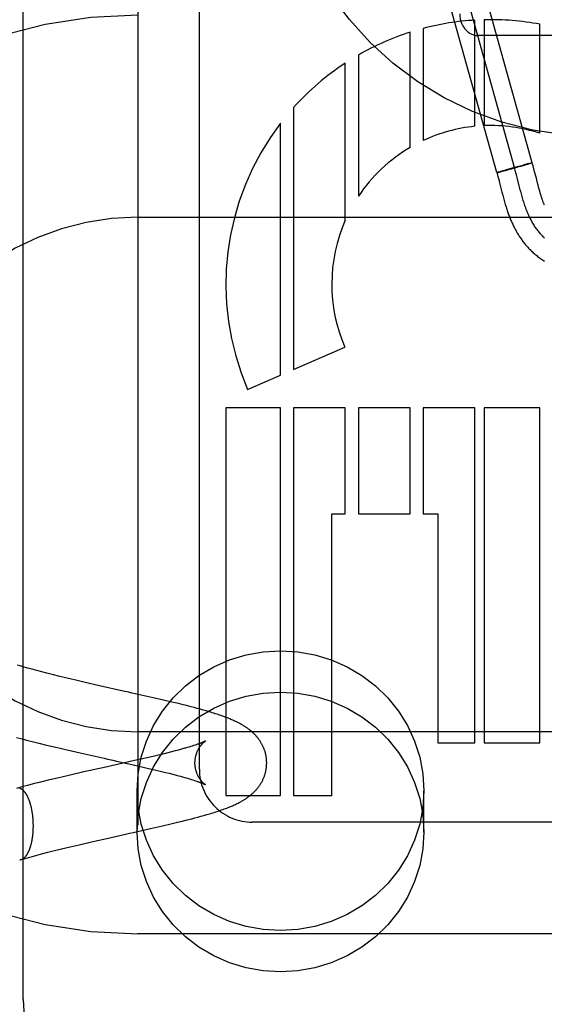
# Model space of a CAD drawing. Header units: inches. Extents: x 0 to 200, y 0 to 129.
# Tile 41 of 118: x 98.689 to 98.975, y 48.195 to 48.731. Entities that reach past the tile are written whole.
import ezdxf

# ---------------------------------------------------------------- set-up
doc = ezdxf.new("R2010")
doc.units = ezdxf.units.IN
doc.header["$LTSCALE"] = 11
doc.header["$MEASUREMENT"] = 0
doc.linetypes.add('HIDDEN', pattern=[0.2, 0.1, -0.1])
doc.layers.add('DEFAULT_2', color=8, linetype='HIDDEN')

msp = doc.modelspace()

# ---------------------------------------------------------------- linework, layer by layer
at = {"layer": 'DEFAULT_2', "color": 8, "linetype": 'HIDDEN'}
for p, q in [((98.75378650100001, 51.5929640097), (98.75378650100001, 46.09246000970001)), ((98.69128650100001, 48.1980654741), (98.69128650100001, 48.9411152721)), ((98.78718650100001, 48.3233255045), (98.78718650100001, 48.9281952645)), ((98.9681716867, 48.6534554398), (98.9279915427, 48.7979621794)), ((98.94890268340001, 48.6480976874), (98.9087225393, 48.792604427)), ((98.9585371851, 48.6507765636), (98.91835704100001, 48.79528330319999)), ((98.93706455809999, 48.6732899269), (98.93706455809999, 48.7310590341)), ((98.9421330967, 48.7312699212), (98.9421330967, 48.6736422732)), ((98.9723154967, 48.6694738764), (98.9723154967, 48.7288092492)), ((98.9018140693, 48.6618013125), (98.9018140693, 48.7244965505)), ((98.9089538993, 48.72657313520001), (98.9089538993, 48.6655601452)), ((99.068786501, 48.7226650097), (98.93878650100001, 48.7226650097)), ((98.8737034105, 48.7120850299), (98.8737034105, 48.6352430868)), ((98.86655736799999, 48.6222335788), (98.86655736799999, 48.7076861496)), ((98.83845436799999, 48.6835311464), (98.83845436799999, 48.5409433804)), ((98.8313107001, 48.5378516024), (98.8313107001, 48.6749266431)), ((98.96511764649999, 48.652698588), (98.9632356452, 48.65219346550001)), ((98.9638672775, 48.6521527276), (98.96551915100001, 48.6526302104)), ((98.96612093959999, 48.6529630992), (98.9649840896, 48.65266360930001)), ((98.9653581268, 48.6525834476), (98.9663469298, 48.6528734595)), ((98.96609882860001, 48.6529579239), (98.96679522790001, 48.6531383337)), ((98.96631228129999, 48.65286332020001), (98.9672286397, 48.6531381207)), ((98.9667284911, 48.65312054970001), (98.9671865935, 48.65323774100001)), ((98.9671432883, 48.6532261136), (98.96743980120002, 48.6533008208)), ((98.9672286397, 48.6531381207), (98.9681716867, 48.6534554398)), ((98.96763926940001, 48.6533485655), (98.9674106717, 48.6532928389)), ((98.9677066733, 48.65336465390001), (98.9675888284, 48.6533372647)), ((98.9498582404, 48.6484188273), (98.9489151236, 48.64810145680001)), ((98.94931891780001, 48.6481769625), (98.949453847, 48.648209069)), ((98.949453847, 48.648209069), (98.94960705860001, 48.6482463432)), ((98.94960705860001, 48.6482463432), (98.94987047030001, 48.6483117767)), ((98.94985083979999, 48.6483075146), (98.9502824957, 48.648416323)), ((98.9498582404, 48.6484188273), (98.9505473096, 48.6486262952)), ((98.9502430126, 48.6484068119), (98.9509476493, 48.648589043)), ((98.9502603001, 48.64854044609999), (98.9510288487, 48.6487688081)), ((98.9508904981, 48.6485736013), (98.95205957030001, 48.6488818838)), ((98.95214890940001, 48.6490955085), (98.9509828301, 48.6487551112)), ((98.9519316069, 48.6488483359), (98.9536213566, 48.64930087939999)), ((98.9519984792, 48.6490520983), (98.9539801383, 48.6496216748)), ((98.9535955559, 48.6492943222), (98.956421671, 48.6500647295)), ((98.95388026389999, 48.64959292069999), (98.9543425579, 48.6497248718)), ((98.95425647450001, 48.6497001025), (98.9574553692, 48.65060216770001)), ((98.9562962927, 48.6500306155), (98.9598283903, 48.651010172)), ((98.96066679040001, 48.6514922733), (98.9572902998, 48.6505556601)), ((98.9596086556, 48.6469230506), (98.9591729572, 48.6485518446)), ((98.9596439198, 48.6509582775), (98.9628176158, 48.6518532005)), ((98.9604930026, 48.6514448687), (98.963337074, 48.652221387)), ((98.962742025, 48.6518314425), (98.9640767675, 48.6522130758)), ((98.9691034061, 48.650132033), (98.96864684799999, 48.65181771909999)), ((98.96952014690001, 48.6485489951), (98.9691034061, 48.650132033)), ((98.9495178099, 48.6459482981), (98.94996444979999, 48.6442773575)), ((98.94996444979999, 48.6442773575), (98.95041385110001, 48.64254956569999)), ((98.95041385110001, 48.64254956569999), (98.95173420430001, 48.6373912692)), ((98.9601860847, 48.64470098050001), (98.9596086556, 48.6469230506)), ((98.9611379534, 48.6409748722), (98.9601860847, 48.64470098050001)), ((98.9713932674, 48.6412606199), (98.9709290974, 48.6430512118)), ((98.95173420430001, 48.6373912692), (98.95215057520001, 48.6357948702)), ((98.9617137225, 48.6387492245), (98.9611379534, 48.6409748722)), ((98.96210365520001, 48.63727857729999), (98.9617137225, 48.6387492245)), ((98.962500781, 48.6358234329), (98.96210365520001, 48.63727857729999)), ((98.9716921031, 48.6401310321), (98.9713932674, 48.6412606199)), ((98.97198538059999, 48.6390462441), (98.9716921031, 48.6401310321)), ((98.9722748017, 48.638003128), (98.97198538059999, 48.6390462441)), ((98.97256103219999, 48.6370020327), (98.9722748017, 48.638003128)), ((98.95215057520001, 48.6357948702), (98.9525548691, 48.63428072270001)), ((98.9525548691, 48.63428072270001), (98.9529530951, 48.6328330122)), ((98.75378650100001, 48.62378815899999), (99.25378650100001, 48.62378815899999)), ((98.83845436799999, 48.5409433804), (98.86629523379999, 48.5529929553)), ((98.8134353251, 48.5301150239), (98.8313107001, 48.5378516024)), ((98.8313107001, 48.5200357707), (98.8015891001, 48.5200357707)), ((98.8015891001, 48.5200357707), (98.8015891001, 48.3089881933)), ((98.8313107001, 48.3089881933), (98.8313107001, 48.5200357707)), ((98.86655736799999, 48.5200357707), (98.8384467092, 48.5200357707)), ((98.8384467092, 48.5200357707), (98.83845436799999, 48.3089881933)), ((98.86655736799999, 48.4624357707), (98.86655736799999, 48.5200357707)), ((98.9018140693, 48.5200357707), (98.8737034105, 48.5200357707)), ((98.8737034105, 48.5200357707), (98.8737034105, 48.4624357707)), ((98.9018140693, 48.4624357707), (98.9018140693, 48.5200357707)), ((98.93706455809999, 48.5200357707), (98.9089538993, 48.5200357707)), ((98.9089538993, 48.5200357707), (98.9089538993, 48.4624357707)), ((98.93706455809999, 48.33778817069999), (98.93706455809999, 48.5200357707)), ((98.9723154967, 48.5200357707), (98.9421330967, 48.5200357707)), ((98.9421330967, 48.5200357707), (98.9421330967, 48.33778817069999)), ((98.9723154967, 48.33778817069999), (98.9723154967, 48.5200357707)), ((98.85918836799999, 48.4624357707), (98.86655736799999, 48.4624357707)), ((98.85918836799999, 48.3089881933), (98.85918836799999, 48.4624357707)), ((98.8737034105, 48.4624357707), (98.9018140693, 48.4624357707)), ((98.9089538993, 48.4624357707), (98.9167891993, 48.4624357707)), ((98.9167891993, 48.4624357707), (98.9167891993, 48.33778817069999)), ((98.6896812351, 48.3796241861), (98.6881044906, 48.3800863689)), ((98.6912884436, 48.3791609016), (98.6896812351, 48.3796241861)), ((98.6937536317, 48.3784644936), (98.6912884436, 48.3791609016)), ((98.6962808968, 48.3777668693), (98.6937536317, 48.3784644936)), ((98.69886592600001, 48.3770687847), (98.6962808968, 48.3777668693)), ((98.7015044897, 48.3763708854), (98.69886592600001, 48.3770687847)), ((98.7041935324, 48.375673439), (98.7015044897, 48.3763708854)), ((98.707851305, 48.3747448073), (98.7041935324, 48.375673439)), ((98.710642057, 48.3740502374), (98.707851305, 48.3747448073)), ((98.7144170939, 48.3731276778), (98.710642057, 48.3740502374)), ((98.7192095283, 48.3719809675), (98.7144170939, 48.3731276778)), ((98.72504290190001, 48.3706158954), (98.7192095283, 48.3719809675)), ((98.7329091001, 48.3688159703), (98.72504290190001, 48.3706158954)), ((98.7457227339, 48.3659436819), (98.7329091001, 48.3688159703)), ((98.750604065, 48.3648561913), (98.7486568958, 48.365290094)), ((98.76208798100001, 48.362276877), (98.750604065, 48.3648561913)), ((98.76766052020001, 48.3609980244), (98.76208798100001, 48.362276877)), ((98.77219722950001, 48.3599336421), (98.76766052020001, 48.3609980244)), ((98.7757508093, 48.35908003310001), (98.77219722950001, 48.3599336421)), ((98.7783716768, 48.3584363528), (98.7757508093, 48.35908003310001)), ((98.7800988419, 48.358004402), (98.7783716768, 48.3584363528)), ((98.7826578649, 48.3573512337), (98.7800988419, 48.358004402)), ((98.7843409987, 48.3569118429), (98.7826578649, 48.3573512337)), ((98.7860051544, 48.3564686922), (98.7843409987, 48.3569118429)), ((98.7876539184, 48.356020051), (98.7860051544, 48.3564686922)), ((98.78929401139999, 48.3555631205), (98.7876539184, 48.356020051)), ((98.79093204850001, 48.3550948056), (98.78929401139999, 48.3555631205)), ((99.25378650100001, 48.343788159), (98.75378650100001, 48.343788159)), ((98.6877845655, 48.3406757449), (98.69080300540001, 48.33987336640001)), ((98.69080300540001, 48.33987336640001), (98.6938395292, 48.33908307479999)), ((98.6938395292, 48.33908307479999), (98.6968909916, 48.3383043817)), ((98.6968909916, 48.3383043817), (98.6999536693, 48.33753698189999)), ((98.6999536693, 48.33753698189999), (98.7040485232, 48.3365308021)), ((98.7040485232, 48.3365308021), (98.7091746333, 48.33529916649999)), ((98.784817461, 48.3364958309), (98.7840746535, 48.3362518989)), ((98.78551068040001, 48.3367295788), (98.784817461, 48.3364958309)), ((98.78615440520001, 48.33695264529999), (98.78551068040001, 48.3367295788)), ((98.9167891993, 48.33778817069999), (98.93706455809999, 48.33778817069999)), ((98.9421330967, 48.33778817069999), (98.9723154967, 48.33778817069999)), ((98.7091746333, 48.33529916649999), (98.71531702, 48.3338575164)), ((98.71531702, 48.3338575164), (98.72243386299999, 48.3322236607)), ((98.72243386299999, 48.3322236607), (98.7353447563, 48.3293227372)), ((98.7650405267, 48.3311061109), (98.7619680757, 48.3303738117)), ((98.76796834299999, 48.3318191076), (98.7650405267, 48.3311061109)), ((98.7700642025, 48.3323406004), (98.76796834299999, 48.3318191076)), ((98.7720690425, 48.3328497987), (98.7700642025, 48.3323406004)), ((98.7739783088, 48.3333457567), (98.7720690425, 48.3328497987)), ((98.77578961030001, 48.33382793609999), (98.7739783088, 48.3333457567)), ((98.7769416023, 48.33414142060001), (98.77578961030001, 48.33382793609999)), ((98.7780482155, 48.3344482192), (98.7769416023, 48.33414142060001)), ((98.7791084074, 48.33474795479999), (98.7780482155, 48.3344482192)), ((98.7815495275, 48.3354636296), (98.7806094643, 48.3351833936)), ((98.7824405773, 48.3357353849), (98.7815495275, 48.3354636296)), ((98.7832823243, 48.3359982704), (98.7824405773, 48.3357353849)), ((98.7840746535, 48.3362518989), (98.7832823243, 48.3359982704)), ((98.7353447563, 48.3293227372), (98.73727914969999, 48.3288916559)), ((98.7401484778, 48.3282525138), (98.742038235, 48.3278313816)), ((98.742038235, 48.3278313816), (98.7537806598, 48.3251923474)), ((98.75793878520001, 48.329432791), (98.75197489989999, 48.32806897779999)), ((98.7619680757, 48.3303738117), (98.75793878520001, 48.329432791)), ((98.72435885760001, 48.3218843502), (98.7162402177, 48.3200277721)), ((98.7400691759, 48.3254011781), (98.73719708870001, 48.3247614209)), ((98.7537806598, 48.3251923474), (98.75882006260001, 48.3240343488)), ((98.75882006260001, 48.3240343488), (98.7628039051, 48.32309974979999)), ((98.7628039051, 48.32309974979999), (98.7658370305, 48.3223728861)), ((98.7658370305, 48.3223728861), (98.76872332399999, 48.3216655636)), ((98.76872332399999, 48.3216655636), (98.7707861, 48.3211486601)), ((98.7707861, 48.3211486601), (98.77275670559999, 48.32064426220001)), ((98.77275670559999, 48.32064426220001), (98.77463106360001, 48.3201532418)), ((98.6967833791, 48.3153397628), (98.69373068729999, 48.3145602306)), ((98.7008707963, 48.3163616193), (98.6967833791, 48.3153397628)), ((98.7049700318, 48.3173641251), (98.7008707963, 48.3163616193)), ((98.71009856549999, 48.3185912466), (98.7049700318, 48.3173641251)), ((98.7162402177, 48.3200277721), (98.71009856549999, 48.3185912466)), ((98.77463106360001, 48.3201532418), (98.77582565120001, 48.31983369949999)), ((98.77582565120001, 48.31983369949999), (98.7769754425, 48.3195206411)), ((98.7769754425, 48.3195206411), (98.77807980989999, 48.3192142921)), ((98.77807980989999, 48.3192142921), (98.77913796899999, 48.3189149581)), ((98.77913796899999, 48.3189149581), (98.7801489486, 48.3186230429)), ((98.7801489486, 48.3186230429), (98.78111185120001, 48.3183389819)), ((98.78111185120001, 48.3183389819), (98.78202593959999, 48.318063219)), ((98.78202593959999, 48.318063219), (98.7828905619, 48.3177962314)), ((98.7828905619, 48.3177962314), (98.7837053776, 48.31753846)), ((98.7837053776, 48.31753846), (98.7844706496, 48.3172902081)), ((98.7844706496, 48.3172902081), (98.7851867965, 48.3170517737)), ((98.6906930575, 48.3137690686), (98.6876986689, 48.3129725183)), ((98.69373068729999, 48.3145602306), (98.6906930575, 48.3137690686)), ((98.753286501, 48.2892107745), (98.753286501, 48.3117027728)), ((98.909286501, 48.2892107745), (98.909286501, 48.3117027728)), ((98.8015891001, 48.3089881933), (98.8313107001, 48.3089881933)), ((98.83845436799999, 48.3089881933), (98.85918836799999, 48.3089881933)), ((98.7912535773, 48.2986700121), (98.7928779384, 48.2991506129)), ((98.7671899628, 48.2925642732), (98.7717223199, 48.2936250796)), ((98.7717223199, 48.2936250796), (98.77527419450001, 48.294475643)), ((98.77527419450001, 48.294475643), (98.7778936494, 48.29511659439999)), ((98.7778936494, 48.29511659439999), (98.78047494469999, 48.2957619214)), ((98.78047494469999, 48.2957619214), (98.7830183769, 48.2964135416)), ((98.7830183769, 48.2964135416), (98.7846938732, 48.2968527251)), ((98.7846938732, 48.2968527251), (98.78635389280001, 48.29729672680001)), ((98.78635389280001, 48.29729672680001), (98.7879985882, 48.2977464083)), ((98.7879985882, 48.2977464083), (98.7896295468, 48.29820314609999)), ((98.7896295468, 48.29820314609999), (98.7912535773, 48.2986700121)), ((99.07518904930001, 48.29458858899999), (98.815938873, 48.29458858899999)), ((98.7462708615, 48.2878497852), (98.7491928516, 48.2885006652)), ((98.7491928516, 48.2885006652), (98.75113177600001, 48.2889328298)), ((98.75113177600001, 48.2889328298), (98.76068501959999, 48.2910762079)), ((98.76068501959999, 48.2910762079), (98.7671899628, 48.2925642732)), ((98.72176763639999, 48.282292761), (98.72859111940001, 48.2838723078)), ((98.72859111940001, 48.2838723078), (98.7384240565, 48.286097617)), ((98.6994936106, 48.2767698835), (98.7021360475, 48.27746548)), ((98.7021360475, 48.27746548), (98.7048274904, 48.2781604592)), ((98.7048274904, 48.2781604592), (98.7084864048, 48.2790856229)), ((98.7084864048, 48.2790856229), (98.712214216, 48.2800075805)), ((98.712214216, 48.2800075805), (98.71695475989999, 48.2811540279)), ((98.71695475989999, 48.2811540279), (98.72176763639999, 48.282292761)), ((98.6918972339, 48.27468398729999), (98.6943700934, 48.2753784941)), ((98.6943700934, 48.2753784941), (98.6969035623, 48.2760740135)), ((98.6969035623, 48.2760740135), (98.6994936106, 48.2767698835)), ((99.25378650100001, 48.233788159), (98.75378650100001, 48.233788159))]:
    msp.add_line(p, q, dxfattribs=at)
for points in [[(98.9677217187, 48.6533691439), (98.96783823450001, 48.6533964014), (98.9678902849, 48.6534082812), (98.96793816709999, 48.6534189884), (98.96798185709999, 48.65342851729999), (98.96802133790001, 48.6534368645), (98.968056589, 48.6534440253), (98.9680875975, 48.6534499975), (98.9681143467, 48.6534547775), (98.9681368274, 48.653458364), (98.9681550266, 48.6534607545), (98.968168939, 48.6534619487), (98.96817855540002, 48.6534619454), (98.96818387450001, 48.65346074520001)], [(98.9681716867, 48.6534554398), (98.968168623, 48.6534573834), (98.9681608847, 48.6534580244), (98.9681484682, 48.6534573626), (98.9681313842, 48.65345539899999), (98.96810963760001, 48.6534521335), (98.9680832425, 48.6534475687)], [(98.96864684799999, 48.65181771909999), (98.9684003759, 48.65270243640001), (98.9681849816, 48.6534595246)], [(98.94890268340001, 48.6480976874), (98.9489058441, 48.6480957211), (98.94891384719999, 48.648095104), (98.9489266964, 48.6480958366), (98.9489443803, 48.64809791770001)], [(98.9489151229, 48.6481014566), (98.949080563, 48.6475236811), (98.94929732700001, 48.64675103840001), (98.9495178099, 48.6459482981)], [(98.94891554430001, 48.6481007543), (98.9489199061, 48.6480992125), (98.9489288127, 48.6480989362), (98.94894225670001, 48.6480999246), (98.9489602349, 48.648102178), (98.9489827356, 48.6481056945), (98.94900975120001, 48.6481104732), (98.9490412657, 48.6481165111), (98.9490772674, 48.6481238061), (98.9491177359, 48.6481323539)], [(98.94910495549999, 48.6481285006), (98.94915138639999, 48.6481386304), (98.9492025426, 48.6481500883), (98.94931891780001, 48.6481769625)], [(98.9591729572, 48.6485518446), (98.95895159, 48.6493586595), (98.95872742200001, 48.6501594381), (98.9585001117, 48.6509534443), (98.9582693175, 48.6517399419)], [(98.9709290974, 48.6430512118), (98.97043716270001, 48.64497589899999), (98.96952014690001, 48.6485489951)], [(98.9748174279, 48.63040348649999), (98.97468634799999, 48.6307237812), (98.97455642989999, 48.6310479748), (98.9744276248, 48.6313762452), (98.9742997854, 48.6317090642), (98.9741729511, 48.6320464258), (98.9740464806, 48.6323901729), (98.973920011, 48.6327415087), (98.9737927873, 48.6331028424), (98.9736636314, 48.633477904), (98.9735322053, 48.6338680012), (98.9733979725, 48.6342751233), (98.9732616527, 48.6346974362), (98.9731236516, 48.635133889), (98.9729843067, 48.6355835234), (98.9728440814, 48.6360448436), (98.9727029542, 48.636517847), (98.97256103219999, 48.6370020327)], [(98.9529530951, 48.6328330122), (98.95315171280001, 48.6321293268), (98.9533512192, 48.6314357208), (98.9535514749, 48.63075339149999), (98.953752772, 48.6300819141), (98.9539547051, 48.6294231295), (98.9541569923, 48.6287782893), (98.95435933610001, 48.6281485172), (98.9545613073, 48.6275351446), (98.9547626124, 48.6269389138), (98.9549623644, 48.6263621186), (98.9551613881, 48.6258019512), (98.9553596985, 48.62525766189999), (98.9555592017, 48.6247233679), (98.9557617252, 48.6241939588), (98.95596855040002, 48.6236662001), (98.9561820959, 48.62313438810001), (98.9564014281, 48.6226013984), (98.9566267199, 48.622067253), (98.95685709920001, 48.6215343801), (98.957091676, 48.6210050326), (98.9573304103, 48.62047940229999), (98.95757273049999, 48.6199587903), (98.9578191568, 48.619442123), (98.95806998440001, 48.6189288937), (98.95832541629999, 48.6184188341), (98.9585857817, 48.617911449), (98.9588510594, 48.6174069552), (98.9591213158, 48.6169054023), (98.95939663, 48.61640682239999), (98.95967699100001, 48.6159113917), (98.95996274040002, 48.6154186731), (98.9602541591, 48.6149283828), (98.9605514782, 48.6144403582), (98.9608551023, 48.613954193), (98.96116484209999, 48.61347045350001), (98.9614806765, 48.6129894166), (98.9618024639, 48.612511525), (98.96212991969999, 48.6120373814), (98.962463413, 48.6115666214), (98.96280307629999, 48.6110992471), (98.9631493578, 48.610634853), (98.96350275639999, 48.6101730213), (98.9638633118, 48.6097139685), (98.96423128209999, 48.6092576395), (98.96460652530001, 48.6088044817), (98.964988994, 48.6083548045), (98.9653786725, 48.6079088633), (98.96577542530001, 48.6074670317), (98.9661795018, 48.6070292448), (98.96659101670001, 48.60659559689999), (98.9670102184, 48.60616605), (98.96743734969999, 48.6057405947), (98.9678725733, 48.6053193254), (98.96831609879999, 48.6049023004), (98.9687680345, 48.604489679), (98.9692285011, 48.6040816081), (98.9696976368, 48.60367822), (98.9701755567, 48.6032796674), (98.9706624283, 48.6028860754), (98.97115840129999, 48.602497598), (98.9716636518, 48.60211437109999), (98.972178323, 48.6017365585), (98.972702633, 48.6013642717), (98.9732367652, 48.6009976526), (98.9737809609, 48.60063681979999), (98.9743354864, 48.6002819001), (98.9749005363, 48.5999330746)], [(98.9748669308, 48.6124677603), (98.974480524, 48.6128396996), (98.9740982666, 48.61322016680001), (98.97372018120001, 48.6136092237), (98.9733462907, 48.6140069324), (98.9729766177, 48.6144133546), (98.9726111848, 48.6148285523), (98.9722500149, 48.6152525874), (98.9718931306, 48.6156855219), (98.9715405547, 48.6161274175), (98.97119230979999, 48.6165783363), (98.9708484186, 48.6170383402), (98.9705089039, 48.6175074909), (98.9701737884, 48.61798585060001), (98.9698430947, 48.618473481), (98.9695168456, 48.618970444), (98.96919506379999, 48.6194768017), (98.96887777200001, 48.6199926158), (98.96856499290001, 48.6205179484), (98.9682567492, 48.6210528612), (98.96795306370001, 48.6215974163), (98.967653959, 48.6221516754), (98.9673594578, 48.6227157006), (98.96706958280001, 48.6232895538), (98.9667843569, 48.62387329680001), (98.9665038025, 48.62446699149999), (98.9662279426, 48.6250707), (98.9659567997, 48.625684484), (98.9656903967, 48.6263084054), (98.96542875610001, 48.6269425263), (98.9651719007, 48.62758690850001), (98.9649198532, 48.6282416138), (98.9646726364, 48.6289067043), (98.9644302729, 48.6295822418), (98.9642010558, 48.63024374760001), (98.96397612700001, 48.6309144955), (98.9637552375, 48.6315939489), (98.9635381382, 48.6322815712), (98.96332458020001, 48.6329768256), (98.9631143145, 48.6336791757), (98.9629070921, 48.6343880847), (98.96270266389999, 48.635103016), (98.962500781, 48.6358234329)], [(98.753286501, 48.3117027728), (98.7538696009, 48.3209475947), (98.7555530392, 48.32992762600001), (98.75836103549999, 48.3387052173), (98.762220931, 48.347093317), (98.7670988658, 48.3549597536), (98.7729026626, 48.3622022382), (98.77956704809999, 48.3687003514), (98.7869774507, 48.374376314), (98.79504097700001, 48.3791284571), (98.8036273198, 48.38290803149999), (98.812621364, 48.3856380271), (98.82188463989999, 48.38730155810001), (98.83128650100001, 48.3878507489), (98.84068836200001, 48.38730155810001), (98.8499516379, 48.3856380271), (98.85894568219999, 48.38290803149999), (98.8675320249, 48.3791284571), (98.8755955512, 48.374376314), (98.8830059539, 48.3687003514), (98.8896703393, 48.3622022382), (98.89547413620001, 48.3549597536), (98.900352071, 48.347093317), (98.9042119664, 48.3387052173), (98.9070199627, 48.32992762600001), (98.908703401, 48.3209475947), (98.909286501, 48.3117027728)], [(98.7486568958, 48.365290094), (98.7476804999, 48.3655075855), (98.74670240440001, 48.36572544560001), (98.7457227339, 48.3659436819)], [(98.753286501, 48.2892107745), (98.7538696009, 48.2984555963), (98.7555530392, 48.3074356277), (98.75836103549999, 48.3162132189), (98.762220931, 48.3246013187), (98.7670988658, 48.33246775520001), (98.7729026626, 48.3397102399), (98.77956704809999, 48.346208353), (98.7869774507, 48.3518843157), (98.79504097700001, 48.3566364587), (98.8036273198, 48.3604160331), (98.812621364, 48.3631460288), (98.82188463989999, 48.3648095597), (98.83128650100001, 48.3653587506), (98.84068836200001, 48.3648095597), (98.8499516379, 48.3631460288), (98.85894568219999, 48.3604160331), (98.8675320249, 48.3566364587), (98.8755955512, 48.3518843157), (98.8830059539, 48.346208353), (98.8896703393, 48.3397102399), (98.89547413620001, 48.33246775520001), (98.900352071, 48.3246013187), (98.9042119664, 48.3162132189), (98.9070199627, 48.3074356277), (98.908703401, 48.2984555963), (98.909286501, 48.2892107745)], [(98.823785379, 48.3268356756), (98.82378224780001, 48.32719910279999), (98.8237718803, 48.327590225), (98.8237542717, 48.32798095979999), (98.8237294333, 48.32837122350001), (98.82369737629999, 48.32876091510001), (98.8236581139, 48.329149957), (98.82361165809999, 48.32953828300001), (98.8235580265, 48.32992576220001), (98.8234972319, 48.3303123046), (98.82342930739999, 48.3306977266), (98.82335428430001, 48.331081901), (98.82327222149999, 48.33146458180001), (98.8231831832, 48.3318455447), (98.8230872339, 48.3322246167), (98.8229844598, 48.3326015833), (98.8228749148, 48.3329763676), (98.8227586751, 48.33334881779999), (98.8226357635, 48.3337189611), (98.822506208, 48.3340867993), (98.82237005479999, 48.3344522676), (98.82222732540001, 48.334815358), (98.8220780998, 48.3351759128), (98.82192241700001, 48.33553389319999), (98.8217604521, 48.3358889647), (98.8215923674, 48.336240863), (98.8214183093, 48.3365893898), (98.82123849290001, 48.3369342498), (98.82105294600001, 48.3372755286), (98.82086182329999, 48.33761307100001), (98.82066492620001, 48.3379473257), (98.8204621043, 48.3382785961), (98.8202532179, 48.33860712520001), (98.82003806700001, 48.33893320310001), (98.819816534, 48.3392569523), (98.8195880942, 48.339579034), (98.8193536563, 48.3398980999), (98.81911352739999, 48.3402137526), (98.81886931, 48.3405240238), (98.8186228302, 48.34082692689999), (98.8183743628, 48.3411225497), (98.8181251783, 48.3414098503), (98.81787429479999, 48.34169039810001), (98.81762118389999, 48.3419651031), (98.81736537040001, 48.3422347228), (98.81710607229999, 48.342500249), (98.81684335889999, 48.34276173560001), (98.81657702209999, 48.34301949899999), (98.8163069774, 48.3432737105), (98.81603316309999, 48.3435245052), (98.81575519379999, 48.3437722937), (98.81547272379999, 48.34401741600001), (98.8151854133, 48.3442601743), (98.8148928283, 48.344500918), (98.8145947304, 48.344739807), (98.81429076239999, 48.3449770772), (98.81398070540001, 48.34521284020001), (98.8136642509, 48.345447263), (98.813341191, 48.3456804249), (98.8130112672, 48.3459124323), (98.8126742, 48.3461433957), (98.8123296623, 48.3463734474), (98.8119774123, 48.3466026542), (98.81161713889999, 48.3468311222), (98.81124860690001, 48.3470589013), (98.81087157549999, 48.3472860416), (98.8104856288, 48.3475126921), (98.8100904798, 48.3477389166), (98.8096853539, 48.3479650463), (98.8092695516, 48.3481913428), (98.80884231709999, 48.34841807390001), (98.80840283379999, 48.348645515), (98.8079502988, 48.3488739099), (98.8074837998, 48.3491035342), (98.8070025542, 48.34933457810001), (98.8065056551, 48.3495672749), (98.8059922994, 48.3498017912), (98.8054616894, 48.3500382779), (98.8049126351, 48.3502770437), (98.80434408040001, 48.3505183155), (98.8037544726, 48.3507625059), (98.80314215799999, 48.3510100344), (98.8025059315, 48.3512611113), (98.80184328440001, 48.35151642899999), (98.80115610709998, 48.351774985), (98.80044476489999, 48.35203642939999), (98.7997120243, 48.35229960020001), (98.79896041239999, 48.3525635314), (98.79819241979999, 48.3528273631), (98.7974110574, 48.3530901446), (98.79661880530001, 48.3533511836), (98.79581941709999, 48.3536094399), (98.79501346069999, 48.3538649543), (98.7942026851, 48.3541174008), (98.7933879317, 48.35436675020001), (98.79257036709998, 48.354612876), (98.79093204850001, 48.3550948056)], [(98.784785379, 48.3268356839), (98.78478839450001, 48.32714337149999), (98.78479835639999, 48.3274739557), (98.78481530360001, 48.3278046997), (98.7848392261, 48.32813505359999), (98.7848700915, 48.3284646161), (98.78490782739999, 48.3287928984), (98.7849523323, 48.329119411), (98.7850034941, 48.32944377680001), (98.78506117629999, 48.3297656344), (98.7851251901, 48.330084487), (98.7851953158, 48.3303998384), (98.78527134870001, 48.33071138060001), (98.7853530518, 48.331018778), (98.7854401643, 48.3313216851), (98.7855323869, 48.3316196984), (98.7856294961, 48.3319127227), (98.7857312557, 48.3322006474), (98.7858373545, 48.3324831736), (98.78594749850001, 48.3327600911), (98.7860613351, 48.3330310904), (98.7861785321, 48.3332959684), (98.7862986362, 48.333554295), (98.7864211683, 48.3338056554), (98.7865457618, 48.3340499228), (98.7866719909, 48.3342868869), (98.7867995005, 48.3345164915), (98.78692787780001, 48.3347385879), (98.7870568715, 48.3349533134), (98.7871862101, 48.3351607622), (98.7873155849, 48.33536095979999), (98.7874446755, 48.33555391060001), (98.7875732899, 48.3357398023), (98.7877012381, 48.335918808), (98.78782825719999, 48.3360909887), (98.7879541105, 48.3362564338), (98.7880785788, 48.3364152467), (98.7882014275, 48.3365675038), (98.7883225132, 48.3367133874), (98.7884416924, 48.3368530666), (98.78855878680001, 48.3369866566), (98.7886736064, 48.3371142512), (98.7887860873, 48.3372360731), (98.7888961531, 48.3373523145), (98.7890037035, 48.3374631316), (98.7891086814, 48.3375687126), (98.7892109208, 48.3376691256), (98.789310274, 48.33776445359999), (98.78940665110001, 48.33785482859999), (98.7894999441, 48.3379403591), (98.7895900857, 48.33802118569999), (98.7896769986, 48.3380974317), (98.789760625, 48.3381692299), (98.78984090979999, 48.3382367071), (98.7899177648, 48.3382999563), (98.78999113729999, 48.3383590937), (98.79006085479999, 48.3384141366), (98.7901268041, 48.3384651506), (98.79018875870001, 48.3385121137), (98.79024650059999, 48.3385550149), (98.79029989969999, 48.3385939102), (98.7903487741, 48.3386288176), (98.790393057, 48.33865983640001), (98.7904326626, 48.33868704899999), (98.7904674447, 48.3387104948), (98.7904972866, 48.3387302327), (98.7905219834, 48.3387462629), (98.7905413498, 48.3387586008), (98.7905551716, 48.3387672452), (98.79056321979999, 48.3387721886)], [(98.79056531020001, 48.3387734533), (98.79056124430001, 48.3387710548), (98.79055080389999, 48.3387649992), (98.7905337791, 48.3387552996), (98.79050994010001, 48.3387419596), (98.7904790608, 48.338724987), (98.79044091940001, 48.3387043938), (98.79039528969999, 48.338680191), (98.7903419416, 48.3386523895), (98.7902806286, 48.3386209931), (98.7902111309, 48.3385860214), (98.7901332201, 48.33854749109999), (98.79004663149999, 48.3385054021), (98.78995109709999, 48.338459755), (98.78984637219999, 48.338410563), (98.7897321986, 48.3383578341), (98.78960833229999, 48.33830158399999), (98.78947449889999, 48.33824181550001), (98.78933051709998, 48.3381785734), (98.7891761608, 48.3381118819), (98.78901129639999, 48.3380418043), (98.7888357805, 48.3379683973), (98.78864944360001, 48.33789170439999), (98.7884521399, 48.337811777), (98.7882436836, 48.3377286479), (98.7880239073, 48.3376423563), (98.7877926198, 48.3375529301), (98.78754962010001, 48.3374603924), (98.78729477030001, 48.3373647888), (98.7870278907, 48.3372661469), (98.7867489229, 48.3371645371), (98.7864577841, 48.3370600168), (98.78615440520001, 48.33695264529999)], [(98.7806094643, 48.3351833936), (98.77962077, 48.3348950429), (98.7791084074, 48.33474795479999)], [(98.73727914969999, 48.3288916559), (98.7382400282, 48.3286776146), (98.73919651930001, 48.3284645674), (98.7401484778, 48.3282525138)], [(98.75197489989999, 48.32806897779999), (98.741017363, 48.32561243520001), (98.7400691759, 48.3254011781)], [(98.7905572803, 48.3149026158), (98.79056141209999, 48.3149002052), (98.79056532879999, 48.3148978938), (98.7905631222, 48.314899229), (98.7905549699, 48.3149042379), (98.79054103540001, 48.3149129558), (98.7905215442, 48.31492537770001), (98.79049670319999, 48.31494150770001), (98.7904667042, 48.31496135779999), (98.7904317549, 48.314984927), (98.7903919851, 48.3150122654), (98.79034755, 48.3150434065), (98.79029855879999, 48.3150784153), (98.79024511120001, 48.3151173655), (98.7901873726, 48.31516028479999), (98.7901254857, 48.31520721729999), (98.7900596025, 48.3152582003), (98.78998989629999, 48.3153132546), (98.7899164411, 48.3153724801), (98.7898393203, 48.3154359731), (98.78975868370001, 48.3155037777), (98.7896746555, 48.3155759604), (98.7895873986, 48.3156525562), (98.78949710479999, 48.3157335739), (98.7894038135, 48.3158191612), (98.7893076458, 48.3159093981), (98.78920855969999, 48.316004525), (98.789106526, 48.316104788), (98.7890016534, 48.3162103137), (98.78889399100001, 48.3163212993), (98.788783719, 48.3164378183), (98.7886709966, 48.3165599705), (98.78855597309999, 48.31668787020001), (98.7884388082, 48.3168216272), (98.78831966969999, 48.3169613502), (98.7881987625, 48.31710711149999), (98.7880761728, 48.3172591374), (98.7879520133, 48.3174176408), (98.787826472, 48.31758275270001), (98.78769972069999, 48.3177546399), (98.7875719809, 48.3179334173), (98.787443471, 48.3181192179), (98.78731443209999, 48.3183121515), (98.78718508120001, 48.31851237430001), (98.7870557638, 48.3187198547), (98.78692682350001, 48.3189345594), (98.7867985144, 48.31915660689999), (98.78667108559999, 48.3193861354), (98.7865449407, 48.3196230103), (98.7864204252, 48.3198671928), (98.7862979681, 48.3201184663), (98.7861779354, 48.3203767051), (98.78606080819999, 48.3206414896), (98.78594704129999, 48.3209123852), (98.7858369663, 48.32118918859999), (98.78573093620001, 48.3214715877), (98.78562924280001, 48.3217593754), (98.7855321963, 48.3220522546), (98.78544003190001, 48.3223501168), (98.78535297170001, 48.3226528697), (98.785271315, 48.3229601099), (98.785195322, 48.3232714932), (98.7851252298, 48.3235866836), (98.78506124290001, 48.3239053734), (98.7850035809, 48.32422706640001), (98.7849524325, 48.3245512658), (98.7849079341, 48.3248776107), (98.7848701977, 48.3252057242), (98.78483932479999, 48.3255351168), (98.78481538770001, 48.32586529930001), (98.7847984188, 48.3261958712), (98.78478842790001, 48.3265262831), (98.784785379, 48.32683567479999)], [(98.7928779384, 48.2991506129), (98.793690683, 48.29939677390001), (98.7945021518, 48.2996466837), (98.795311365, 48.2999003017), (98.7961166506, 48.3001573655), (98.7969174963, 48.3004179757), (98.79770999, 48.300681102), (98.7984916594, 48.300946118), (98.79925901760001, 48.3012119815), (98.800009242, 48.3014777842), (98.8007394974, 48.3017425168), (98.80144699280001, 48.3020050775), (98.8021303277, 48.3022647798), (98.8027865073, 48.3025202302), (98.8034185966, 48.3027723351), (98.8040276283, 48.30302124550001), (98.8046162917, 48.3032678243), (98.80518682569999, 48.3035128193), (98.8057408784, 48.3037567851), (98.806280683, 48.3040005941), (98.80680614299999, 48.304244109), (98.80731787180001, 48.3044875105), (98.807815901, 48.3047307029), (98.8083004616, 48.3049736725), (98.80877160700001, 48.3052163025), (98.80922961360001, 48.305458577), (98.8096740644, 48.3057000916), (98.8101048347, 48.30594056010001), (98.8105214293, 48.3061794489), (98.8109229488, 48.30641592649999), (98.8113106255, 48.3066503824), (98.81168460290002, 48.3068825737), (98.8120469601, 48.3071134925), (98.8123992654, 48.3073439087), (98.8127425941, 48.3075743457), (98.8130783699, 48.30780562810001), (98.8134066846, 48.3080377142), (98.81372795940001, 48.3082708), (98.8140424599, 48.3085049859), (98.8143504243, 48.30874036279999), (98.8146522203, 48.308977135), (98.8149481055, 48.3092154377), (98.81523851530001, 48.3094555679), (98.815523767, 48.3096977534), (98.81580430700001, 48.3099423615), (98.8160805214, 48.310189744), (98.8163527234, 48.3104402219), (98.8166212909, 48.3106942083), (98.81688626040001, 48.3109518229), (98.81714770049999, 48.3112132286), (98.8174057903, 48.31147871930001), (98.81766045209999, 48.3117483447), (98.8179124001, 48.312023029), (98.8181620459, 48.3123034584), (98.81840991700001, 48.3125905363), (98.81865696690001, 48.3128857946), (98.8189019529, 48.31318820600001), (98.81914461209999, 48.3134978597), (98.8193831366, 48.3138127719), (98.8196159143, 48.3141309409), (98.81984272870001, 48.3144520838), (98.8200627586, 48.3147749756), (98.8202764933, 48.3151002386), (98.8204840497, 48.3154280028), (98.8206856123, 48.3157585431), (98.82088131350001, 48.31609209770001), (98.8210712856, 48.3164289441), (98.8212557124, 48.316769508), (98.8214344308, 48.3171136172), (98.8216073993, 48.3174613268), (98.8217744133, 48.3178123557), (98.8219353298, 48.3181665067), (98.8220899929, 48.3185235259), (98.8222382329, 48.3188830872), (98.82238001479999, 48.3192451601), (98.82251526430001, 48.3196096), (98.82264395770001, 48.3199763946), (98.8227660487, 48.3203454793), (98.822881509, 48.3207168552), (98.8229903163, 48.3210905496), (98.8230923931, 48.3214664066), (98.82318768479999, 48.3218443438), (98.82327610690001, 48.3222241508), (98.82335759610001, 48.3226056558), (98.82343208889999, 48.3229886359), (98.82349952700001, 48.32337284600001), (98.82355988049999, 48.3237581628), (98.8236131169, 48.3241444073), (98.8236592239, 48.32453148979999), (98.82369818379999, 48.3249192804), (98.8237299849, 48.3253077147), (98.8237546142, 48.3256967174), (98.82377206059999, 48.32608618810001), (98.8237823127, 48.3264760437), (98.823785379, 48.3268356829)], [(98.73719708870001, 48.3247614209), (98.73623105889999, 48.32454617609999), (98.72435885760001, 48.3218843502)], [(98.7851867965, 48.3170517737), (98.7858538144, 48.3168236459), (98.7861688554, 48.3167136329), (98.7864715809, 48.3166064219), (98.78676206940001, 48.3165020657), (98.7870403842, 48.3164006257), (98.7873066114, 48.3163021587), (98.7875608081, 48.31620673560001), (98.7878031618, 48.31611438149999), (98.78803381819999, 48.3160251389), (98.78825297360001, 48.3159390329), (98.78846081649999, 48.3158560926), (98.7886575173, 48.3157763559), (98.78884325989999, 48.3156998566), (98.7890182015, 48.3156266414), (98.7891825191, 48.3155567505), (98.78933636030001, 48.3154902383), (98.78947986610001, 48.3154271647), (98.78961325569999, 48.3153675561), (98.78973670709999, 48.3153114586), (98.78985049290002, 48.3152588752), (98.7899548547, 48.3152098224), (98.7900500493, 48.3151643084), (98.7901363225, 48.3151223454), (98.7902139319, 48.3150839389), (98.790283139, 48.31504909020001), (98.7903441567, 48.3150178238), (98.7903971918, 48.3149901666), (98.7905572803, 48.3149026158)], [(98.6968937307, 48.29255358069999), (98.6968929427, 48.2928476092), (98.6968902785, 48.2931418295), (98.69688571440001, 48.2934361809), (98.69687932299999, 48.2937305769), (98.6968711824, 48.2940249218), (98.6968612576, 48.29431918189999), (98.69684954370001, 48.29461332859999), (98.6968360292, 48.2949072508), (98.6968206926, 48.29520083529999), (98.69680356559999, 48.29549406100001), (98.69678467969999, 48.2957869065), (98.6967640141, 48.2960792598), (98.6967415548, 48.29637101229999), (98.6967173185, 48.29666213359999), (98.6966913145, 48.2969525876), (98.69666355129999, 48.2972422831), (98.69663404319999, 48.2975311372), (98.6966027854, 48.2978190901), (98.6965697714, 48.2981060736), (98.6965350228, 48.29839203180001), (98.6964985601, 48.29867691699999), (98.69646038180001, 48.29896063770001), (98.6964204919, 48.29924309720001), (98.69637890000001, 48.299524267), (98.6963356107, 48.2998041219), (98.6962906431, 48.300082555), (98.6962440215, 48.3003594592), (98.6961957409, 48.3006348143), (98.69614579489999, 48.3009085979), (98.6960942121, 48.3011807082), (98.696041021, 48.3014510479), (98.69598622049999, 48.3017195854), (98.6959298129, 48.30198628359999), (98.6958718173, 48.3022510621), (98.6958122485, 48.3025138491), (98.6957511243, 48.30277458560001), (98.69568846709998, 48.3030332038), (98.6956242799, 48.3032896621), (98.6955585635, 48.3035439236), (98.6954913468, 48.3037959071), (98.6954226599, 48.3040455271), (98.6953525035, 48.3042927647), (98.6952808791, 48.3045376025), (98.6952078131, 48.30477994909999), (98.6951333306, 48.3050197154), (98.6950574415, 48.3052568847), (98.6949801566, 48.3054914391), (98.6949014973, 48.30572329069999), (98.69482148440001, 48.3059523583), (98.6947401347, 48.3061786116), (98.6946574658, 48.30640201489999), (98.6945734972, 48.3066225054), (98.6944882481, 48.3068400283), (98.69440173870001, 48.3070545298), (98.6943139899, 48.30726595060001), (98.69422502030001, 48.3074742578), (98.69413484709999, 48.30767942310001), (98.6940434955, 48.3078813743), (98.69395099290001, 48.308080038), (98.6938573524, 48.3082753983), (98.6937625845, 48.3084674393), (98.6936667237, 48.3086560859), (98.6935698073, 48.3088412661), (98.6934718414, 48.3090229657), (98.69337283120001, 48.3092011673), (98.6932728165, 48.3093758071), (98.6931718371, 48.3095468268), (98.69306990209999, 48.30971420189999), (98.6929670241, 48.3098779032), (98.69286323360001, 48.31003788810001), (98.6927585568, 48.3101941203), (98.6926530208, 48.3103465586), (98.6925466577, 48.310495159), (98.69243948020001, 48.3106399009), (98.69233149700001, 48.3107807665), (98.6922227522, 48.3109177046), (98.6921132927, 48.31105066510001), (98.6920031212, 48.3111796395), (98.6918922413, 48.311304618), (98.69178069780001, 48.3114255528), (98.6916685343, 48.3115423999), (98.6915557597, 48.3116551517), (98.6914423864, 48.3117637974), (98.6913284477, 48.3118683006), (98.69121397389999, 48.3119686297), (98.691098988, 48.3120647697), (98.6909835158, 48.3121567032), (98.6908675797, 48.31224440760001), (98.69075119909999, 48.3123278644), (98.6906344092, 48.31240704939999), (98.6905172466, 48.3124819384), (98.69039972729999, 48.3125525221), (98.6902818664, 48.31261879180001), (98.6901637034, 48.3126807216), (98.6900452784, 48.31273828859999), (98.6899266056, 48.3127914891), (98.6898076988, 48.3128403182), (98.6896885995, 48.3128847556), (98.6895693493, 48.3129247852), (98.68944996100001, 48.31296040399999)], [(98.909286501, 48.3117027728), (98.908703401, 48.3024579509), (98.9070199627, 48.2934779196), (98.9042119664, 48.2847003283), (98.900352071, 48.2763122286), (98.89547413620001, 48.2684457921), (98.8896703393, 48.2612033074), (98.8830059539, 48.2547051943), (98.8755955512, 48.2490292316), (98.8675320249, 48.24427708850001), (98.85894568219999, 48.2404975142), (98.8499516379, 48.23776751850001), (98.84068836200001, 48.2361039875), (98.83128650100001, 48.2355547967), (98.82188463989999, 48.2361039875), (98.812621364, 48.23776751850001), (98.8036273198, 48.2404975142), (98.79504097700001, 48.24427708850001), (98.7869774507, 48.2490292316), (98.77956704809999, 48.2547051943), (98.7729026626, 48.2612033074), (98.7670988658, 48.2684457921), (98.762220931, 48.2763122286), (98.75836103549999, 48.2847003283), (98.7555530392, 48.2934779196), (98.7538696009, 48.3024579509), (98.753286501, 48.3117027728)], [(98.690305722, 48.27422809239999), (98.6903997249, 48.2742566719), (98.69051724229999, 48.27429645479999), (98.69063440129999, 48.2743406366), (98.6907511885, 48.274389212), (98.6908675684, 48.2744421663), (98.6909835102, 48.2744994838), (98.6910989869, 48.2745611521), (98.6912139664, 48.2746271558), (98.69132843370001, 48.274697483), (98.69144237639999, 48.27477212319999), (98.691555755, 48.2748510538), (98.6916685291, 48.2749342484), (98.6917806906, 48.2750216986), (98.6918922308, 48.2751133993), (98.6920031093, 48.2752093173), (98.69211328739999, 48.27530941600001), (98.6922227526, 48.2754136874), (98.6923314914, 48.2755221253), (98.69243946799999, 48.2756346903), (98.6925466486, 48.2757513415), (98.69265301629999, 48.2758720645), (98.6927585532, 48.2759968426), (98.6928632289, 48.27612564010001), (98.692967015, 48.276258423), (98.69306989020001, 48.2763951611), (98.6931718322, 48.276535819), (98.69327281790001, 48.2766803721), (98.6933728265, 48.27682879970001), (98.69347182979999, 48.2769810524), (98.69356979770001, 48.2771370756), (98.69366671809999, 48.2772968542), (98.6937625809, 48.2774603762), (98.6938573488, 48.2776275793), (98.6939509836, 48.2777983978), (98.69404348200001, 48.2779728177), (98.69413484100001, 48.2781508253), (98.69422502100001, 48.2783323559), (98.69431398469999, 48.2785173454), (98.69440172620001, 48.2787057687), (98.69448823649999, 48.2788975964), (98.69457348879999, 48.27909277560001), (98.6946574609, 48.2792912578), (98.6947401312, 48.2794929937), (98.6948214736, 48.2796979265), (98.6949014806, 48.2799060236), (98.6949801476, 48.2801172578), (98.6950574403, 48.280331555), (98.6951333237, 48.2805488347), (98.69520779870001, 48.2807690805), (98.6952808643, 48.280992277), (98.69535249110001, 48.28121834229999), (98.6954226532, 48.28144719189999), (98.69549134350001, 48.2816788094), (98.69555855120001, 48.2819131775), (98.6956242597, 48.28215021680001), (98.6956884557, 48.2823898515), (98.6957511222, 48.2826320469), (98.6958122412, 48.28287676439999), (98.69587180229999, 48.2831239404), (98.69592979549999, 48.2833735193), (98.6959862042, 48.2836254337), (98.6960410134, 48.2838796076), (98.6960942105, 48.2841360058), (98.6961457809, 48.2843945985), (98.69619571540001, 48.2846552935), (98.6962440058, 48.2849179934), (98.6962906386, 48.28518267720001), (98.6963356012, 48.2854493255), (98.696378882, 48.2857178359), (98.69642046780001, 48.2859881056), (98.6964603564, 48.2862601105), (98.6964985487, 48.2865338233), (98.6965350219, 48.28680915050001), (98.6965697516, 48.2870860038), (98.69660274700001, 48.2873643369), (98.6966340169, 48.2876440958), (98.6966635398, 48.287925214), (98.6966912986, 48.2882076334), (98.6967172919, 48.28849127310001), (98.69674151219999, 48.2887760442), (98.6967639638, 48.289061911), (98.69678465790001, 48.289348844), (98.696803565, 48.28963673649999), (98.69682065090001, 48.2899254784), (98.6968359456, 48.2902150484), (98.6968494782, 48.2905054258), (98.6968612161, 48.2907964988), (98.6968711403, 48.2910881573), (98.696879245, 48.2913803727), (98.6968854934, 48.2916731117), (98.6968899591, 48.29196627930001), (98.69689271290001, 48.2922597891), (98.6968937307, 48.29255358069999)], [(98.909286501, 48.2892107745), (98.908703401, 48.2799659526), (98.9070199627, 48.2709859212), (98.9042119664, 48.26220833), (98.900352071, 48.2538202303), (98.89547413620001, 48.2459537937), (98.8896703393, 48.2387113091), (98.8830059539, 48.2322131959), (98.8755955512, 48.2265372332), (98.8675320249, 48.22178509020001), (98.85894568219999, 48.2180055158), (98.8499516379, 48.2152755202), (98.84068836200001, 48.2136119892), (98.83128650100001, 48.2130627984), (98.82188463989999, 48.2136119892), (98.812621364, 48.2152755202), (98.8036273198, 48.2180055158), (98.79504097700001, 48.22178509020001), (98.7869774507, 48.2265372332), (98.77956704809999, 48.2322131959), (98.7729026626, 48.2387113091), (98.7670988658, 48.2459537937), (98.762220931, 48.2538202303), (98.75836103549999, 48.26220833), (98.7555530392, 48.2709859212), (98.7538696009, 48.2799659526), (98.753286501, 48.2892107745)], [(98.7384240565, 48.286097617), (98.7452937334, 48.2876320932), (98.7462708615, 48.2878497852)], [(98.6894765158, 48.2740982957), (98.6895693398, 48.2741020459), (98.6896885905, 48.2741108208), (98.689807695, 48.2741240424), (98.68992660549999, 48.2741417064), (98.6900452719, 48.2741638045), (98.6901636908, 48.2741903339), (98.6902818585, 48.2742212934), (98.6918972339, 48.27468398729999)], [(98.69128650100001, 48.1980654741), (98.6919225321, 48.188456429), (98.6938224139, 48.1790008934), (98.69695626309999, 48.1698637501), (98.70127355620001, 48.16120046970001), (98.706704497, 48.1531583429), (98.7131588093, 48.1458772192), (98.7205324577, 48.1394808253), (98.7286966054, 48.1340860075), (98.73751122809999, 48.1297879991), (98.746822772, 48.126663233), (98.7564668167, 48.1247668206), (98.76628650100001, 48.1241304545)]]:
    msp.add_lwpolyline(points, dxfattribs=at)
msp.add_circle((99.00378650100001, 48.8426650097), 0.175, dxfattribs=at)
for centre, radius, start, end in [((98.75378650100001, 48.483788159), 0.25, 90, 270), ((98.94559037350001, 48.5873124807), 0.1439991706, 93.39431880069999, 104.7393045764), ((98.94558813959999, 48.5873114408), 0.1439999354, 79.30349187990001, 91.3748504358), ((98.9455888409, 48.5873122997), 0.1439991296, 107.6976091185, 119.9475755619), ((98.9455886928, 48.5873119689), 0.1439996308, 123.2867865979, 138.0724442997), ((98.9455888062, 48.5873112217), 0.1439998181, 142.5231236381, 203.4030234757), ((98.9455885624, 48.587311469), 0.0863999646, 95.6618684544, 115.0881724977), ((98.9455892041, 48.5873110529), 0.08640037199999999, 71.9810965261, 92.29250423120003), ((98.94558928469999, 48.5873112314), 0.0864004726, 120.4412643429, 146.3055518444), ((98.75378650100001, 48.483788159), 0.14, 90, 270), ((98.9455874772, 48.58731357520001), 0.0864011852, 156.1614279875, 203.4047483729), ((98.8159287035, 48.3233307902), 0.028742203, 180.0105366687, 270.0202724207)]:
    msp.add_arc(centre, radius, start, end, dxfattribs=at)
msp.add_ellipse((98.93878650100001, 48.7345376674), major_axis=(0, -0.0118726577), ratio=0.8422714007, start_param=-1.5707963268, end_param=0, dxfattribs=at)

doc.saveas('drawing.dxf')
